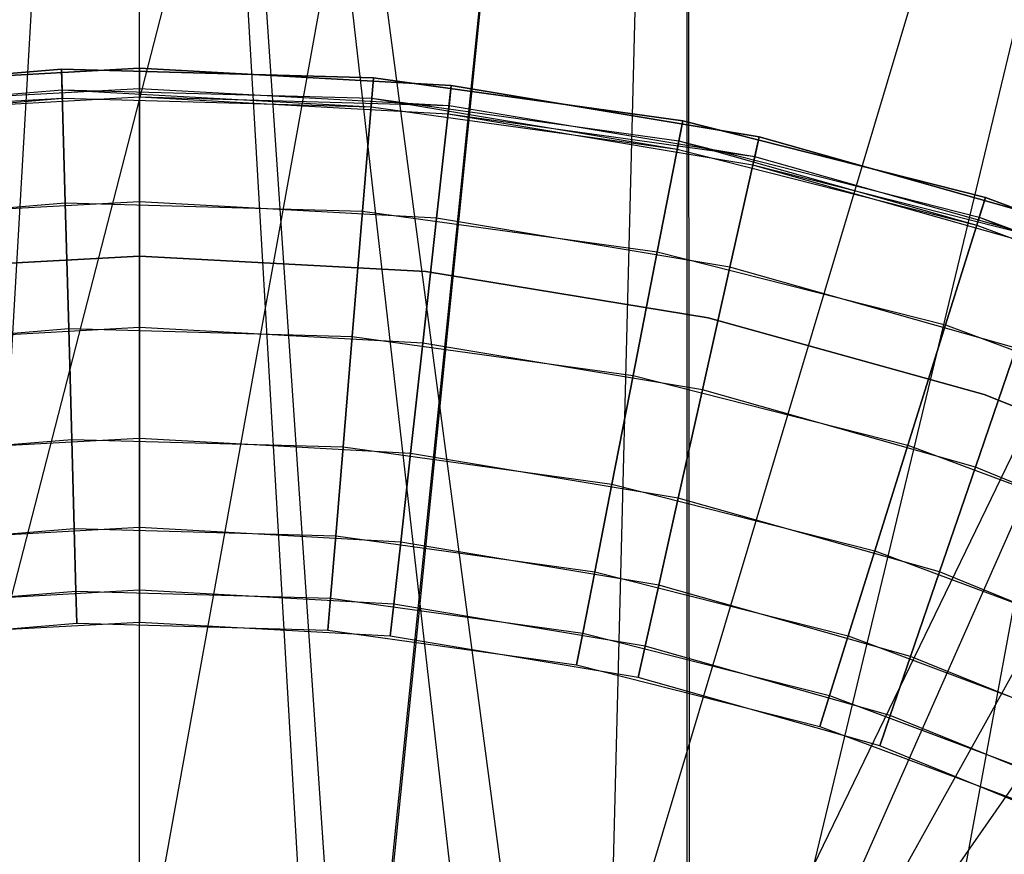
# Model space of a CAD drawing. Extents: x 0.1 to 12.1, y -6 to 6.
# Tile 74 of 181: x 6.042 to 6.228, y 0.387 to 0.545. Entities that reach past the tile are written whole.
import ezdxf

# ---------------------------------------------------------------- set-up
doc = ezdxf.new("R2010")
doc.units = 0
doc.header["$LTSCALE"] = 2.54
doc.layers.get('0').update_dxf_attribs({"linetype": 'CONTINUOUS'})

# ---------------------------------------------------------------- blocks, each defined once
blk = doc.blocks.new('DROPS_COLOR_C_STL')
at = {"color": 0}
for p, q in [((6.01297, 0.32797, 26.50801), (6.16837, 0.93168, 26.50722)), ((6.01297, 0.32797, 26.50801), (6.16837, 0.93168, 26.50722)), ((6.06005, 0.33169, 26.50819), (6.16837, 0.93168, 26.50722)), ((6.06005, 0.33169, 26.50819), (6.16837, 0.93168, 26.50722)), ((6.06005, 0.33169, 14.5082), (6.16837, 0.93168, 14.50917)), ((6.06005, 0.33169, 14.5082), (6.16837, 0.93168, 14.50917)), ((6.10681, 0.32802, 26.50801), (6.16837, 0.93168, 26.50722)), ((6.10681, 0.32802, 26.50801), (6.16837, 0.93168, 26.50722)), ((6.10713, 0.32797, 14.50838), (6.16837, 0.93168, 14.50917)), ((6.10713, 0.32797, 14.50838), (6.16837, 0.93168, 14.50917)), ((6.15275, 0.317, 26.50748), (6.16837, 0.93168, 26.50722)), ((6.15275, 0.317, 26.50748), (6.16837, 0.93168, 26.50722)), ((6.15275, 0.317, 14.50891), (6.16837, 0.93168, 14.50917)), ((6.15275, 0.317, 14.50891), (6.16837, 0.93168, 14.50917)), ((6.16837, 0.31145, 26.50722), (6.16837, 0.93168, 26.50722)), ((6.16837, 0.31145, 26.50722), (6.16837, 0.93168, 26.50722)), ((6.16837, 0.31145, 26.50722), (6.60097, 0.93168, 26.48376)), ((6.16837, 0.31145, 26.50722), (6.60097, 0.93168, 26.48376)), ((6.16837, 0.93168, 14.50917), (6.16881, 0.31128, 14.50918)), ((6.16837, 0.93168, 14.50917), (6.16881, 0.31128, 14.50918)), ((6.44337, 0.93168, 14.52045), (6.16881, 0.31128, 14.50918)), ((6.44337, 0.93168, 14.52045), (6.16881, 0.31128, 14.50918)), ((6.03009, 0.29797, 35.52583), (6.06491, 0.9, 35.52568)), ((6.03009, 0.29797, 35.52583), (6.06491, 0.9, 35.52568)), ((6.09984, 0.29796, 35.52583), (6.06491, 0.9, 35.52568)), ((6.06491, 0.9, 35.52568), (6.13409, 0.29191, 35.52628)), ((6.06491, 0.9, 35.52568), (6.13409, 0.29191, 35.52628)), ((6.06491, 0.3, 35.52568), (6.06491, 0.9, 35.52568)), ((6.09984, 0.29796, 35.52583), (6.06491, 0.9, 35.52568)), ((6.06491, 0.3, 35.52568), (6.06491, 0.9, 35.52568)), ((6.14585, 0.28888, 26.52167), (6.06491, 0.9, 26.52113)), ((6.14585, 0.28888, 26.52167), (6.06491, 0.9, 26.52113)), ((6.10585, 0.29719, 26.52127), (6.06491, 0.9, 26.52113)), ((6.06491, 0.3, 26.52113), (6.06491, 0.9, 26.52113)), ((6.10585, 0.29719, 26.52127), (6.06491, 0.9, 26.52113)), ((6.06491, 0.3, 26.52113), (6.06491, 0.9, 26.52113)), ((6.31607, 0.9, 35.53357), (6.13409, 0.29191, 35.52628)), ((6.31607, 0.9, 35.53357), (6.13409, 0.29191, 35.52628)), ((6.14585, 0.28888, 26.52167), (6.44165, 0.9, 26.53297)), ((6.14585, 0.28888, 26.52167), (6.44165, 0.9, 26.53297)), ((6.31607, 0.9, 35.53357), (6.16756, 0.28189, 35.527)), ((6.31607, 0.9, 35.53357), (6.16756, 0.28189, 35.527)), ((6.19955, 0.26809, 35.52795), (6.31607, 0.9, 35.53357)), ((6.19955, 0.26809, 35.52795), (6.31607, 0.9, 35.53357)), ((6.16881, 0.31128, 14.50918), (6.48947, 0.88767, 14.52358)), ((6.16881, 0.31128, 14.50918), (6.48947, 0.88767, 14.52358)), ((6.05015, 0.5353, 11), (5.99135, 0.53042, 11)), ((5.99135, 0.53042, 11.1), (6.05015, 0.5353, 11.1)), ((6.05015, 0.5353, 10.889), (5.99135, 0.53042, 10.889)), ((5.99135, 0.53042, 11.1), (6.05015, 0.5353, 11.1)), ((6.05015, 0.5353, 10.889), (5.99135, 0.53042, 10.889)), ((5.99135, 0.53042, 10.989), (6.05015, 0.5353, 10.989)), ((5.99135, 0.53042, 10.989), (6.05015, 0.5353, 10.989)), ((6.05015, 0.5353, 11), (5.99135, 0.53042, 11)), ((6.006, 0.53225, 164.4), (6.06491, 0.5355, 164.4)), ((6.06491, 0.5355, 164.3), (6.006, 0.53225, 164.3)), ((6.006, 0.53225, 164.511), (6.06491, 0.5355, 164.511)), ((6.06491, 0.5355, 164.3), (6.006, 0.53225, 164.3)), ((6.006, 0.53225, 164.511), (6.06491, 0.5355, 164.511)), ((6.06491, 0.5355, 164.411), (6.006, 0.53225, 164.411)), ((6.06491, 0.5355, 164.411), (6.006, 0.53225, 164.411)), ((6.006, 0.53225, 164.4), (6.06491, 0.5355, 164.4)), ((6.10913, 0.53367, 11), (6.05015, 0.5353, 11)), ((6.05015, 0.5353, 11.1), (6.10913, 0.53367, 11.1)), ((6.10913, 0.53367, 10.889), (6.05015, 0.5353, 10.889)), ((6.05085, 0.51006, 11.09694), (6.05015, 0.5353, 11.1)), ((6.05015, 0.5353, 11.1), (6.10913, 0.53367, 11.1)), ((6.05085, 0.51006, 11.09694), (6.05015, 0.5353, 11.1)), ((6.05015, 0.5353, 10.889), (6.05085, 0.51006, 10.89207)), ((6.10913, 0.53367, 10.889), (6.05015, 0.5353, 10.889)), ((6.05015, 0.5353, 10.889), (6.05085, 0.51006, 10.89207)), ((6.05015, 0.5353, 10.989), (6.10913, 0.53367, 10.989)), ((6.05026, 0.53141, 10.99061), (6.05015, 0.5353, 10.989)), ((6.05026, 0.53141, 10.99061), (6.05015, 0.5353, 10.989)), ((6.05015, 0.5353, 10.989), (6.10913, 0.53367, 10.989)), ((6.05015, 0.5353, 11), (6.05026, 0.53141, 10.99839)), ((6.05015, 0.5353, 11), (6.05026, 0.53141, 10.99839)), ((6.10913, 0.53367, 11), (6.05015, 0.5353, 11)), ((6.06491, 0.5355, 164.4), (6.12382, 0.53225, 164.4)), ((6.12382, 0.53225, 164.3), (6.06491, 0.5355, 164.3)), ((6.06491, 0.5355, 164.511), (6.12382, 0.53225, 164.511)), ((6.06491, 0.51025, 164.30306), (6.06491, 0.5355, 164.3)), ((6.06491, 0.51025, 164.30306), (6.06491, 0.5355, 164.3)), ((6.12382, 0.53225, 164.3), (6.06491, 0.5355, 164.3)), ((6.06491, 0.5355, 164.511), (6.06491, 0.51025, 164.50793)), ((6.06491, 0.5355, 164.511), (6.12382, 0.53225, 164.511)), ((6.06491, 0.5355, 164.511), (6.06491, 0.51025, 164.50793)), ((6.12382, 0.53225, 164.411), (6.06491, 0.5355, 164.411)), ((6.06491, 0.53161, 164.40939), (6.06491, 0.5355, 164.411)), ((6.12382, 0.53225, 164.411), (6.06491, 0.5355, 164.411)), ((6.06491, 0.53161, 164.40939), (6.06491, 0.5355, 164.411)), ((6.06491, 0.5355, 164.4), (6.12382, 0.53225, 164.4)), ((6.06491, 0.5355, 164.4), (6.06491, 0.53161, 164.40161)), ((6.06491, 0.5355, 164.4), (6.06491, 0.53161, 164.40161)), ((6.10704, 0.50851, 11.09694), (6.10913, 0.53367, 11.1)), ((6.10704, 0.50851, 11.09694), (6.10913, 0.53367, 11.1)), ((6.10913, 0.53367, 10.889), (6.10704, 0.50851, 10.89207)), ((6.10913, 0.53367, 10.889), (6.10704, 0.50851, 10.89207)), ((6.10881, 0.5298, 10.99061), (6.10913, 0.53367, 10.989)), ((6.10881, 0.5298, 10.99061), (6.10913, 0.53367, 10.989)), ((6.10913, 0.53367, 11), (6.10881, 0.5298, 10.99839)), ((6.10913, 0.53367, 11), (6.10881, 0.5298, 10.99839)), ((6.16757, 0.52557, 11), (6.10913, 0.53367, 11)), ((6.10913, 0.53367, 11.1), (6.16757, 0.52557, 11.1)), ((6.16757, 0.52557, 10.889), (6.10913, 0.53367, 10.889)), ((6.10913, 0.53367, 11.1), (6.16757, 0.52557, 11.1)), ((6.16757, 0.52557, 10.889), (6.10913, 0.53367, 10.889)), ((6.10913, 0.53367, 10.989), (6.16757, 0.52557, 10.989)), ((6.10913, 0.53367, 10.989), (6.16757, 0.52557, 10.989)), ((6.16757, 0.52557, 11), (6.10913, 0.53367, 11)), ((6.12104, 0.50716, 164.30306), (6.12382, 0.53225, 164.3)), ((6.12104, 0.50716, 164.30306), (6.12382, 0.53225, 164.3)), ((6.12382, 0.53225, 164.511), (6.12104, 0.50716, 164.50793)), ((6.12382, 0.53225, 164.511), (6.12104, 0.50716, 164.50793)), ((6.12339, 0.52838, 164.40939), (6.12382, 0.53225, 164.411)), ((6.12339, 0.52838, 164.40939), (6.12382, 0.53225, 164.411)), ((6.12382, 0.53225, 164.4), (6.12339, 0.52838, 164.40161)), ((6.12382, 0.53225, 164.4), (6.12339, 0.52838, 164.40161)), ((6.12382, 0.53225, 164.4), (6.18201, 0.52254, 164.4)), ((6.18201, 0.52254, 164.3), (6.12382, 0.53225, 164.3)), ((6.12382, 0.53225, 164.511), (6.18201, 0.52254, 164.511)), ((6.18201, 0.52254, 164.3), (6.12382, 0.53225, 164.3)), ((6.12382, 0.53225, 164.511), (6.18201, 0.52254, 164.511)), ((6.18201, 0.52254, 164.411), (6.12382, 0.53225, 164.411)), ((6.18201, 0.52254, 164.411), (6.12382, 0.53225, 164.411)), ((6.12382, 0.53225, 164.4), (6.18201, 0.52254, 164.4)), ((5.99189, 0.52657, 10.99061), (6.05026, 0.53141, 10.99061)), ((5.99189, 0.52657, 10.99061), (6.05026, 0.53141, 10.99061)), ((5.99189, 0.52657, 10.99839), (6.05026, 0.53141, 10.99839)), ((5.99189, 0.52657, 10.99839), (6.05026, 0.53141, 10.99839)), ((6.06491, 0.53161, 164.40939), (6.00642, 0.52838, 164.40939)), ((6.06491, 0.53161, 164.40939), (6.00642, 0.52838, 164.40939)), ((6.06491, 0.53161, 164.40161), (6.00642, 0.52838, 164.40161)), ((6.05026, 0.53141, 10.99061), (6.10881, 0.5298, 10.99061)), ((6.0503, 0.5298, 10.9945), (6.05026, 0.53141, 10.99061)), ((6.0503, 0.5298, 10.9945), (6.05026, 0.53141, 10.99061)), ((6.05026, 0.53141, 10.99061), (6.10881, 0.5298, 10.99061)), ((6.05026, 0.53141, 10.99839), (6.0503, 0.5298, 10.9945)), ((6.05026, 0.53141, 10.99839), (6.10867, 0.52819, 10.9945)), ((6.05026, 0.53141, 10.99839), (6.10881, 0.5298, 10.99839)), ((6.05026, 0.53141, 10.99839), (6.10881, 0.5298, 10.99839)), ((6.12339, 0.52838, 164.40939), (6.06491, 0.53161, 164.40939)), ((6.06491, 0.53, 164.40551), (6.06491, 0.53161, 164.40939)), ((6.12339, 0.52838, 164.40939), (6.06491, 0.53161, 164.40939)), ((6.06491, 0.53, 164.40551), (6.06491, 0.53161, 164.40939)), ((6.12339, 0.52838, 164.40161), (6.06491, 0.53161, 164.40161)), ((6.06491, 0.53161, 164.40161), (6.06491, 0.53, 164.40551)), ((6.12339, 0.52838, 164.40161), (6.06491, 0.53161, 164.40161)), ((5.99189, 0.52657, 10.99839), (6.0503, 0.5298, 10.9945)), ((5.99211, 0.52498, 10.9945), (6.0503, 0.5298, 10.9945)), ((6.06491, 0.53, 164.40551), (6.0066, 0.52678, 164.40551)), ((6.0503, 0.5298, 10.9945), (6.10867, 0.52819, 10.9945)), ((6.12321, 0.52678, 164.40551), (6.06491, 0.53, 164.40551)), ((6.12339, 0.52838, 164.40161), (6.06491, 0.53, 164.40551)), ((6.10867, 0.52819, 10.9945), (6.10881, 0.5298, 10.99061)), ((6.10867, 0.52819, 10.9945), (6.10881, 0.5298, 10.99061)), ((6.10881, 0.5298, 10.99839), (6.10867, 0.52819, 10.9945)), ((6.10881, 0.5298, 10.99061), (6.16682, 0.52175, 10.99061)), ((6.10881, 0.5298, 10.99061), (6.16682, 0.52175, 10.99061)), ((6.10881, 0.5298, 10.99839), (6.16651, 0.52017, 10.9945)), ((6.10881, 0.5298, 10.99839), (6.16682, 0.52175, 10.99839)), ((6.10881, 0.5298, 10.99839), (6.16682, 0.52175, 10.99839)), ((6.10867, 0.52819, 10.9945), (6.16651, 0.52017, 10.9945)), ((6.12321, 0.52678, 164.40551), (6.12339, 0.52838, 164.40939)), ((6.12321, 0.52678, 164.40551), (6.12339, 0.52838, 164.40939)), ((6.12339, 0.52838, 164.40161), (6.12321, 0.52678, 164.40551)), ((6.18081, 0.51717, 164.40551), (6.12321, 0.52678, 164.40551)), ((6.18116, 0.51874, 164.40161), (6.12321, 0.52678, 164.40551)), ((6.18116, 0.51874, 164.40939), (6.12339, 0.52838, 164.40939)), ((6.18116, 0.51874, 164.40939), (6.12339, 0.52838, 164.40939)), ((6.18116, 0.51874, 164.40161), (6.12339, 0.52838, 164.40161)), ((6.18116, 0.51874, 164.40161), (6.12339, 0.52838, 164.40161)), ((6.16273, 0.50079, 11.09694), (6.16757, 0.52557, 11.1)), ((6.16273, 0.50079, 11.09694), (6.16757, 0.52557, 11.1)), ((6.16757, 0.52557, 10.889), (6.16273, 0.50079, 10.89207)), ((6.16757, 0.52557, 10.889), (6.16273, 0.50079, 10.89207)), ((6.16682, 0.52175, 10.99061), (6.16757, 0.52557, 10.989)), ((6.16682, 0.52175, 10.99061), (6.16757, 0.52557, 10.989)), ((6.16757, 0.52557, 11), (6.16682, 0.52175, 10.99839)), ((6.16757, 0.52557, 11), (6.16682, 0.52175, 10.99839)), ((6.22476, 0.51108, 11), (6.16757, 0.52557, 11)), ((6.16757, 0.52557, 11.1), (6.22476, 0.51108, 11.1)), ((6.22476, 0.51108, 10.889), (6.16757, 0.52557, 10.889)), ((6.16757, 0.52557, 11.1), (6.22476, 0.51108, 11.1)), ((6.22476, 0.51108, 10.889), (6.16757, 0.52557, 10.889)), ((6.16757, 0.52557, 10.989), (6.22476, 0.51108, 10.989)), ((6.16757, 0.52557, 10.989), (6.22476, 0.51108, 10.989)), ((6.22476, 0.51108, 11), (6.16757, 0.52557, 11)), ((6.16651, 0.52017, 10.9945), (6.16682, 0.52175, 10.99061)), ((6.16651, 0.52017, 10.9945), (6.16682, 0.52175, 10.99061)), ((6.16682, 0.52175, 10.99839), (6.16651, 0.52017, 10.9945)), ((6.16682, 0.52175, 10.99061), (6.2236, 0.50737, 10.99061)), ((6.16682, 0.52175, 10.99061), (6.2236, 0.50737, 10.99061)), ((6.16682, 0.52175, 10.99839), (6.22312, 0.50583, 10.9945)), ((6.16682, 0.52175, 10.99839), (6.2236, 0.50737, 10.99839)), ((6.16682, 0.52175, 10.99839), (6.2236, 0.50737, 10.99839)), ((6.17649, 0.4979, 164.30306), (6.18201, 0.52254, 164.3)), ((6.17649, 0.4979, 164.30306), (6.18201, 0.52254, 164.3)), ((6.18201, 0.52254, 164.511), (6.17649, 0.4979, 164.50793)), ((6.18201, 0.52254, 164.511), (6.17649, 0.4979, 164.50793)), ((6.18116, 0.51874, 164.40939), (6.18201, 0.52254, 164.411)), ((6.18116, 0.51874, 164.40939), (6.18201, 0.52254, 164.411)), ((6.18201, 0.52254, 164.4), (6.18116, 0.51874, 164.40161)), ((6.18201, 0.52254, 164.4), (6.18116, 0.51874, 164.40161)), ((6.18201, 0.52254, 164.4), (6.23878, 0.50649, 164.4)), ((6.23878, 0.50649, 164.3), (6.18201, 0.52254, 164.3)), ((6.18201, 0.52254, 164.511), (6.23878, 0.50649, 164.511)), ((6.23878, 0.50649, 164.3), (6.18201, 0.52254, 164.3)), ((6.18201, 0.52254, 164.511), (6.23878, 0.50649, 164.511)), ((6.23878, 0.50649, 164.411), (6.18201, 0.52254, 164.411)), ((6.23878, 0.50649, 164.411), (6.18201, 0.52254, 164.411)), ((6.18201, 0.52254, 164.4), (6.23878, 0.50649, 164.4)), ((6.16651, 0.52017, 10.9945), (6.22312, 0.50583, 10.9945)), ((6.18081, 0.51717, 164.40551), (6.18116, 0.51874, 164.40939)), ((6.18081, 0.51717, 164.40551), (6.18116, 0.51874, 164.40939)), ((6.18116, 0.51874, 164.40161), (6.18081, 0.51717, 164.40551)), ((6.23752, 0.50281, 164.40939), (6.18116, 0.51874, 164.40939)), ((6.23752, 0.50281, 164.40939), (6.18116, 0.51874, 164.40939)), ((6.23752, 0.50281, 164.40161), (6.18116, 0.51874, 164.40161)), ((6.23752, 0.50281, 164.40161), (6.18116, 0.51874, 164.40161)), ((6.237, 0.50128, 164.40551), (6.18081, 0.51717, 164.40551)), ((6.23752, 0.50281, 164.40161), (6.18081, 0.51717, 164.40551)), ((5.99482, 0.50542, 11.09694), (6.05085, 0.51006, 11.09694)), ((5.99482, 0.50542, 11.09694), (6.05085, 0.51006, 11.09694)), ((5.99482, 0.50542, 10.89207), (6.05085, 0.51006, 10.89207)), ((5.99482, 0.50542, 10.89207), (6.05085, 0.51006, 10.89207)), ((6.06491, 0.51025, 164.30306), (6.00877, 0.50716, 164.30306)), ((6.06491, 0.51025, 164.30306), (6.00877, 0.50716, 164.30306)), ((6.06491, 0.51025, 164.50793), (6.00877, 0.50716, 164.50793)), ((6.06491, 0.51025, 164.50793), (6.00877, 0.50716, 164.50793)), ((6.05085, 0.51006, 11.09694), (6.10704, 0.50851, 11.09694)), ((6.0515, 0.48629, 11.08792), (6.05085, 0.51006, 11.09694)), ((6.05085, 0.51006, 11.09694), (6.10704, 0.50851, 11.09694)), ((6.0515, 0.48629, 11.08792), (6.05085, 0.51006, 11.09694)), ((6.05085, 0.51006, 10.89207), (6.0515, 0.48629, 10.90108)), ((6.05085, 0.51006, 10.89207), (6.10704, 0.50851, 10.89207)), ((6.05085, 0.51006, 10.89207), (6.0515, 0.48629, 10.90108)), ((6.05085, 0.51006, 10.89207), (6.10704, 0.50851, 10.89207)), ((6.12104, 0.50716, 164.30306), (6.06491, 0.51025, 164.30306)), ((6.06491, 0.48647, 164.31208), (6.06491, 0.51025, 164.30306)), ((6.06491, 0.48647, 164.31208), (6.06491, 0.51025, 164.30306)), ((6.12104, 0.50716, 164.30306), (6.06491, 0.51025, 164.30306)), ((6.06491, 0.51025, 164.50793), (6.06491, 0.48647, 164.49891)), ((6.12104, 0.50716, 164.50793), (6.06491, 0.51025, 164.50793)), ((6.06491, 0.51025, 164.50793), (6.06491, 0.48647, 164.49891)), ((6.12104, 0.50716, 164.50793), (6.06491, 0.51025, 164.50793)), ((6.21722, 0.48699, 11.09694), (6.22476, 0.51108, 11.1)), ((6.21722, 0.48699, 11.09694), (6.22476, 0.51108, 11.1)), ((6.22476, 0.51108, 10.889), (6.21722, 0.48699, 10.89207)), ((6.22476, 0.51108, 10.889), (6.21722, 0.48699, 10.89207)), ((6.2236, 0.50737, 10.99061), (6.22476, 0.51108, 10.989)), ((6.2236, 0.50737, 10.99061), (6.22476, 0.51108, 10.989)), ((6.22476, 0.51108, 11), (6.2236, 0.50737, 10.99839)), ((6.22476, 0.51108, 11), (6.2236, 0.50737, 10.99839)), ((6.28001, 0.4904, 11), (6.22476, 0.51108, 11)), ((6.22476, 0.51108, 11.1), (6.28001, 0.4904, 11.1)), ((6.28001, 0.4904, 10.889), (6.22476, 0.51108, 10.889)), ((6.22476, 0.51108, 11.1), (6.28001, 0.4904, 11.1)), ((6.28001, 0.4904, 10.889), (6.22476, 0.51108, 10.889)), ((6.22476, 0.51108, 10.989), (6.28001, 0.4904, 10.989)), ((6.22476, 0.51108, 10.989), (6.28001, 0.4904, 10.989)), ((6.28001, 0.4904, 11), (6.22476, 0.51108, 11)), ((6.10508, 0.48481, 11.08792), (6.10704, 0.50851, 11.09694)), ((6.10508, 0.48481, 11.08792), (6.10704, 0.50851, 11.09694)), ((6.10704, 0.50851, 10.89207), (6.10508, 0.48481, 10.90108)), ((6.10704, 0.50851, 10.89207), (6.10508, 0.48481, 10.90108)), ((6.10704, 0.50851, 11.09694), (6.16273, 0.50079, 11.09694)), ((6.10704, 0.50851, 11.09694), (6.16273, 0.50079, 11.09694)), ((6.10704, 0.50851, 10.89207), (6.16273, 0.50079, 10.89207)), ((6.10704, 0.50851, 10.89207), (6.16273, 0.50079, 10.89207)), ((6.11842, 0.48352, 164.31208), (6.12104, 0.50716, 164.30306)), ((6.11842, 0.48352, 164.31208), (6.12104, 0.50716, 164.30306)), ((6.12104, 0.50716, 164.50793), (6.11842, 0.48352, 164.49891)), ((6.12104, 0.50716, 164.50793), (6.11842, 0.48352, 164.49891)), ((6.17649, 0.4979, 164.30306), (6.12104, 0.50716, 164.30306)), ((6.17649, 0.4979, 164.30306), (6.12104, 0.50716, 164.30306)), ((6.17649, 0.4979, 164.50793), (6.12104, 0.50716, 164.50793)), ((6.17649, 0.4979, 164.50793), (6.12104, 0.50716, 164.50793)), ((6.22312, 0.50583, 10.9945), (6.2236, 0.50737, 10.99061)), ((6.22312, 0.50583, 10.9945), (6.2236, 0.50737, 10.99061)), ((6.2236, 0.50737, 10.99839), (6.22312, 0.50583, 10.9945)), ((6.2236, 0.50737, 10.99061), (6.27845, 0.48684, 10.99061)), ((6.2236, 0.50737, 10.99061), (6.27845, 0.48684, 10.99061)), ((6.2236, 0.50737, 10.99839), (6.2778, 0.48536, 10.9945)), ((6.2236, 0.50737, 10.99839), (6.27845, 0.48684, 10.99839)), ((6.2236, 0.50737, 10.99839), (6.27845, 0.48684, 10.99839)), ((6.22312, 0.50583, 10.9945), (6.2778, 0.48536, 10.9945)), ((6.15817, 0.47745, 11.08792), (6.16273, 0.50079, 11.09694)), ((6.15817, 0.47745, 11.08792), (6.16273, 0.50079, 11.09694)), ((6.16273, 0.50079, 10.89207), (6.15817, 0.47745, 10.90108)), ((6.16273, 0.50079, 10.89207), (6.15817, 0.47745, 10.90108)), ((6.16273, 0.50079, 11.09694), (6.21722, 0.48699, 11.09694)), ((6.16273, 0.50079, 11.09694), (6.21722, 0.48699, 11.09694)), ((6.16273, 0.50079, 10.89207), (6.21722, 0.48699, 10.89207)), ((6.16273, 0.50079, 10.89207), (6.21722, 0.48699, 10.89207)), ((6.06491, 0.5, 35.52113), (6.01085, 0.49707, 35.52113)), ((6.01085, 0.49707, 32.52113), (6.06491, 0.5, 32.52113)), ((6.06491, 0.5, 35.52113), (6.01085, 0.49707, 35.52113)), ((6.01085, 0.49707, 32.52113), (6.06491, 0.5, 32.52113)), ((6.06491, 0.5, 15.10455), (6.01085, 0.49707, 15.10455)), ((6.01085, 0.49707, 12.10455), (6.06491, 0.5, 12.10455)), ((6.06491, 0.5, 15.10455), (6.01085, 0.49707, 15.10455)), ((6.01085, 0.49707, 12.10455), (6.06491, 0.5, 12.10455)), ((6.11897, 0.49707, 35.52113), (6.06491, 0.5, 35.52113)), ((6.06491, 0.5, 32.52113), (6.11897, 0.49707, 32.52113)), ((6.06491, 0.5, 32.52113), (6.11897, 0.49707, 32.52113)), ((6.06491, 0.5, 35.52113), (6.06491, 0.5, 32.52113)), ((6.11897, 0.49707, 35.52113), (6.06491, 0.5, 35.52113)), ((6.06491, 0.5, 35.52113), (6.06491, 0.5, 32.52113)), ((6.11897, 0.49707, 15.10455), (6.06491, 0.5, 15.10455)), ((6.06491, 0.5, 12.10455), (6.11897, 0.49707, 12.10455)), ((6.06491, 0.5, 12.10455), (6.11897, 0.49707, 12.10455)), ((6.06491, 0.5, 15.10455), (6.06491, 0.5, 12.10455)), ((6.11897, 0.49707, 15.10455), (6.06491, 0.5, 15.10455)), ((6.06491, 0.5, 15.10455), (6.06491, 0.5, 12.10455)), ((6.17239, 0.48831, 35.52113), (6.11897, 0.49707, 35.52113)), ((6.11897, 0.49707, 32.52113), (6.17239, 0.48831, 32.52113)), ((6.11897, 0.49707, 35.52113), (6.11897, 0.49707, 32.52113)), ((6.17239, 0.48831, 35.52113), (6.11897, 0.49707, 35.52113)), ((6.11897, 0.49707, 32.52113), (6.17239, 0.48831, 32.52113)), ((6.11897, 0.49707, 35.52113), (6.11897, 0.49707, 32.52113)), ((6.17239, 0.48831, 15.10455), (6.11897, 0.49707, 15.10455)), ((6.11897, 0.49707, 12.10455), (6.17239, 0.48831, 12.10455)), ((6.11897, 0.49707, 15.10455), (6.11897, 0.49707, 12.10455)), ((6.17239, 0.48831, 15.10455), (6.11897, 0.49707, 15.10455)), ((6.11897, 0.49707, 12.10455), (6.17239, 0.48831, 12.10455)), ((6.11897, 0.49707, 15.10455), (6.11897, 0.49707, 12.10455)), ((6.17129, 0.4747, 164.31208), (6.17649, 0.4979, 164.30306)), ((6.17129, 0.4747, 164.31208), (6.17649, 0.4979, 164.30306)), ((6.17649, 0.4979, 164.50793), (6.17129, 0.4747, 164.49891)), ((6.17649, 0.4979, 164.50793), (6.17129, 0.4747, 164.49891)), ((6.23058, 0.48261, 164.30306), (6.17649, 0.4979, 164.30306)), ((6.23058, 0.48261, 164.30306), (6.17649, 0.4979, 164.30306)), ((6.23058, 0.48261, 164.50793), (6.17649, 0.4979, 164.50793)), ((6.23058, 0.48261, 164.50793), (6.17649, 0.4979, 164.50793)), ((6.22456, 0.47383, 35.52113), (6.17239, 0.48831, 35.52113)), ((6.17239, 0.48831, 32.52113), (6.22456, 0.47383, 32.52113)), ((6.17239, 0.48831, 35.52113), (6.17239, 0.48831, 32.52113)), ((6.22456, 0.47383, 35.52113), (6.17239, 0.48831, 35.52113)), ((6.17239, 0.48831, 32.52113), (6.22456, 0.47383, 32.52113)), ((6.17239, 0.48831, 35.52113), (6.17239, 0.48831, 32.52113)), ((6.22456, 0.47383, 15.10455), (6.17239, 0.48831, 15.10455)), ((6.17239, 0.48831, 12.10455), (6.22456, 0.47383, 12.10455)), ((6.17239, 0.48831, 15.10455), (6.17239, 0.48831, 12.10455)), ((6.22456, 0.47383, 15.10455), (6.17239, 0.48831, 15.10455)), ((6.17239, 0.48831, 12.10455), (6.22456, 0.47383, 12.10455)), ((6.17239, 0.48831, 15.10455), (6.17239, 0.48831, 12.10455)), ((5.99809, 0.48186, 11.08792), (6.0515, 0.48629, 11.08792)), ((5.99809, 0.48186, 11.08792), (6.0515, 0.48629, 11.08792)), ((5.99809, 0.48186, 10.90108), (6.0515, 0.48629, 10.90108)), ((5.99809, 0.48186, 10.90108), (6.0515, 0.48629, 10.90108)), ((6.06491, 0.48647, 164.31208), (6.01139, 0.48352, 164.31208)), ((6.06491, 0.48647, 164.31208), (6.01139, 0.48352, 164.31208)), ((6.06491, 0.48647, 164.49891), (6.01139, 0.48352, 164.49891)), ((6.06491, 0.48647, 164.49891), (6.01139, 0.48352, 164.49891)), ((6.0515, 0.48629, 11.08792), (6.10508, 0.48481, 11.08792)), ((6.05208, 0.46536, 11.07347), (6.0515, 0.48629, 11.08792)), ((6.0515, 0.48629, 11.08792), (6.10508, 0.48481, 11.08792)), ((6.05208, 0.46536, 11.07347), (6.0515, 0.48629, 11.08792)), ((6.0515, 0.48629, 10.90108), (6.05208, 0.46536, 10.91553)), ((6.0515, 0.48629, 10.90108), (6.10508, 0.48481, 10.90108)), ((6.0515, 0.48629, 10.90108), (6.05208, 0.46536, 10.91553)), ((6.0515, 0.48629, 10.90108), (6.10508, 0.48481, 10.90108)), ((6.11842, 0.48352, 164.31208), (6.06491, 0.48647, 164.31208)), ((6.06491, 0.46554, 164.32654), (6.06491, 0.48647, 164.31208)), ((6.06491, 0.46554, 164.32654), (6.06491, 0.48647, 164.31208)), ((6.11842, 0.48352, 164.31208), (6.06491, 0.48647, 164.31208)), ((6.06491, 0.48647, 164.49891), (6.06491, 0.46554, 164.48447)), ((6.11842, 0.48352, 164.49891), (6.06491, 0.48647, 164.49891)), ((6.06491, 0.48647, 164.49891), (6.06491, 0.46554, 164.48447)), ((6.11842, 0.48352, 164.49891), (6.06491, 0.48647, 164.49891)), ((6.21012, 0.46429, 11.08792), (6.21722, 0.48699, 11.09694)), ((6.21012, 0.46429, 11.08792), (6.21722, 0.48699, 11.09694)), ((6.21722, 0.48699, 10.89207), (6.21012, 0.46429, 10.90108)), ((6.21722, 0.48699, 10.89207), (6.21012, 0.46429, 10.90108)), ((6.21722, 0.48699, 11.09694), (6.26987, 0.46728, 11.09694)), ((6.21722, 0.48699, 11.09694), (6.26987, 0.46728, 11.09694)), ((6.21722, 0.48699, 10.89207), (6.26987, 0.46728, 10.89207)), ((6.21722, 0.48699, 10.89207), (6.26987, 0.46728, 10.89207)), ((6.10335, 0.46395, 11.07347), (6.10508, 0.48481, 11.08792)), ((6.10335, 0.46395, 11.07347), (6.10508, 0.48481, 11.08792)), ((6.10508, 0.48481, 10.90108), (6.10335, 0.46395, 10.91553)), ((6.10508, 0.48481, 10.90108), (6.10335, 0.46395, 10.91553)), ((6.10508, 0.48481, 11.08792), (6.15817, 0.47745, 11.08792)), ((6.10508, 0.48481, 11.08792), (6.15817, 0.47745, 11.08792)), ((6.10508, 0.48481, 10.90108), (6.15817, 0.47745, 10.90108)), ((6.10508, 0.48481, 10.90108), (6.15817, 0.47745, 10.90108)), ((6.11612, 0.46272, 164.32654), (6.11842, 0.48352, 164.31208)), ((6.11612, 0.46272, 164.32654), (6.11842, 0.48352, 164.31208)), ((6.11842, 0.48352, 164.49891), (6.11612, 0.46272, 164.48447)), ((6.11842, 0.48352, 164.49891), (6.11612, 0.46272, 164.48447)), ((6.17129, 0.4747, 164.31208), (6.11842, 0.48352, 164.31208)), ((6.17129, 0.4747, 164.31208), (6.11842, 0.48352, 164.31208)), ((6.17129, 0.4747, 164.49891), (6.11842, 0.48352, 164.49891)), ((6.17129, 0.4747, 164.49891), (6.11842, 0.48352, 164.49891)), ((6.22286, 0.46011, 164.31208), (6.23058, 0.48261, 164.30306)), ((6.22286, 0.46011, 164.31208), (6.23058, 0.48261, 164.30306)), ((6.23058, 0.48261, 164.50793), (6.22286, 0.46011, 164.49891)), ((6.23058, 0.48261, 164.50793), (6.22286, 0.46011, 164.49891)), ((6.15415, 0.45691, 11.07347), (6.15817, 0.47745, 11.08792)), ((6.15415, 0.45691, 11.07347), (6.15817, 0.47745, 11.08792)), ((6.15817, 0.47745, 10.90108), (6.15415, 0.45691, 10.91553)), ((6.15817, 0.47745, 10.90108), (6.15415, 0.45691, 10.91553)), ((6.15817, 0.47745, 11.08792), (6.21012, 0.46429, 11.08792)), ((6.15817, 0.47745, 11.08792), (6.21012, 0.46429, 11.08792)), ((6.15817, 0.47745, 10.90108), (6.21012, 0.46429, 10.90108)), ((6.15817, 0.47745, 10.90108), (6.21012, 0.46429, 10.90108)), ((6.16671, 0.45427, 164.32654), (6.17129, 0.4747, 164.31208)), ((6.16671, 0.45427, 164.32654), (6.17129, 0.4747, 164.31208)), ((6.17129, 0.4747, 164.49891), (6.16671, 0.45427, 164.48447)), ((6.17129, 0.4747, 164.49891), (6.16671, 0.45427, 164.48447)), ((6.22286, 0.46011, 164.31208), (6.17129, 0.4747, 164.31208)), ((6.22286, 0.46011, 164.31208), (6.17129, 0.4747, 164.31208)), ((6.22286, 0.46011, 164.49891), (6.17129, 0.4747, 164.49891)), ((6.22286, 0.46011, 164.49891), (6.17129, 0.4747, 164.49891)), ((6.27485, 0.45379, 35.52113), (6.22456, 0.47383, 35.52113)), ((6.22456, 0.47383, 32.52113), (6.27485, 0.45379, 32.52113)), ((6.22456, 0.47383, 35.52113), (6.22456, 0.47383, 32.52113)), ((6.27485, 0.45379, 35.52113), (6.22456, 0.47383, 35.52113)), ((6.22456, 0.47383, 32.52113), (6.27485, 0.45379, 32.52113)), ((6.22456, 0.47383, 35.52113), (6.22456, 0.47383, 32.52113)), ((6.27485, 0.45379, 15.10455), (6.22456, 0.47383, 15.10455)), ((6.22456, 0.47383, 12.10455), (6.27485, 0.45379, 12.10455)), ((6.22456, 0.47383, 15.10455), (6.22456, 0.47383, 12.10455)), ((6.27485, 0.45379, 15.10455), (6.22456, 0.47383, 15.10455)), ((6.22456, 0.47383, 12.10455), (6.27485, 0.45379, 12.10455)), ((6.22456, 0.47383, 15.10455), (6.22456, 0.47383, 12.10455)), ((6.00096, 0.46113, 11.07347), (6.05208, 0.46536, 11.07347)), ((6.00096, 0.46113, 11.07347), (6.05208, 0.46536, 11.07347)), ((6.00096, 0.46113, 10.91553), (6.05208, 0.46536, 10.91553)), ((6.00096, 0.46113, 10.91553), (6.05208, 0.46536, 10.91553)), ((6.06491, 0.46554, 164.32654), (6.01369, 0.46272, 164.32654)), ((6.06491, 0.46554, 164.32654), (6.01369, 0.46272, 164.32654)), ((6.06491, 0.46554, 164.48447), (6.01369, 0.46272, 164.48447)), ((6.06491, 0.46554, 164.48447), (6.01369, 0.46272, 164.48447)), ((6.05208, 0.46536, 11.07347), (6.10335, 0.46395, 11.07347)), ((6.05254, 0.4485, 11.05443), (6.05208, 0.46536, 11.07347)), ((6.05208, 0.46536, 11.07347), (6.10335, 0.46395, 11.07347)), ((6.05254, 0.4485, 11.05443), (6.05208, 0.46536, 11.07347)), ((6.05208, 0.46536, 10.91553), (6.05254, 0.4485, 10.93457)), ((6.05208, 0.46536, 10.91553), (6.10335, 0.46395, 10.91553)), ((6.05208, 0.46536, 10.91553), (6.05254, 0.4485, 10.93457)), ((6.05208, 0.46536, 10.91553), (6.10335, 0.46395, 10.91553)), ((6.11612, 0.46272, 164.32654), (6.06491, 0.46554, 164.32654)), ((6.06491, 0.44868, 164.34557), (6.06491, 0.46554, 164.32654)), ((6.06491, 0.44868, 164.34557), (6.06491, 0.46554, 164.32654)), ((6.11612, 0.46272, 164.32654), (6.06491, 0.46554, 164.32654)), ((6.06491, 0.46554, 164.48447), (6.06491, 0.44868, 164.46543)), ((6.11612, 0.46272, 164.48447), (6.06491, 0.46554, 164.48447)), ((6.06491, 0.46554, 164.48447), (6.06491, 0.44868, 164.46543)), ((6.11612, 0.46272, 164.48447), (6.06491, 0.46554, 164.48447)), ((6.10196, 0.44714, 11.05443), (6.10335, 0.46395, 11.07347)), ((6.10196, 0.44714, 11.05443), (6.10335, 0.46395, 11.07347)), ((6.10335, 0.46395, 10.91553), (6.10196, 0.44714, 10.93457)), ((6.10335, 0.46395, 10.91553), (6.10196, 0.44714, 10.93457)), ((6.10335, 0.46395, 11.07347), (6.15415, 0.45691, 11.07347)), ((6.10335, 0.46395, 11.07347), (6.15415, 0.45691, 11.07347)), ((6.10335, 0.46395, 10.91553), (6.15415, 0.45691, 10.91553)), ((6.10335, 0.46395, 10.91553), (6.15415, 0.45691, 10.91553)), ((6.20388, 0.44431, 11.07347), (6.21012, 0.46429, 11.08792)), ((6.20388, 0.44431, 11.07347), (6.21012, 0.46429, 11.08792)), ((6.21012, 0.46429, 10.90108), (6.20388, 0.44431, 10.91553)), ((6.21012, 0.46429, 10.90108), (6.20388, 0.44431, 10.91553)), ((6.21012, 0.46429, 11.08792), (6.26032, 0.4455, 11.08792)), ((6.21012, 0.46429, 11.08792), (6.26032, 0.4455, 11.08792)), ((6.21012, 0.46429, 10.90108), (6.26032, 0.4455, 10.90108)), ((6.21012, 0.46429, 10.90108), (6.26032, 0.4455, 10.90108)), ((6.11426, 0.44595, 164.34557), (6.11612, 0.46272, 164.32654)), ((6.11426, 0.44595, 164.34557), (6.11612, 0.46272, 164.32654)), ((6.11612, 0.46272, 164.48447), (6.11426, 0.44595, 164.46543)), ((6.11612, 0.46272, 164.48447), (6.11426, 0.44595, 164.46543)), ((6.16671, 0.45427, 164.32654), (6.11612, 0.46272, 164.32654)), ((6.16671, 0.45427, 164.32654), (6.11612, 0.46272, 164.32654)), ((6.16671, 0.45427, 164.48447), (6.11612, 0.46272, 164.48447)), ((6.16671, 0.45427, 164.48447), (6.11612, 0.46272, 164.48447)), ((6.21607, 0.44032, 164.32654), (6.22286, 0.46011, 164.31208)), ((6.21607, 0.44032, 164.32654), (6.22286, 0.46011, 164.31208)), ((6.22286, 0.46011, 164.49891), (6.21607, 0.44032, 164.48447)), ((6.22286, 0.46011, 164.49891), (6.21607, 0.44032, 164.48447)), ((6.27252, 0.43994, 164.31208), (6.22286, 0.46011, 164.31208)), ((6.27252, 0.43994, 164.31208), (6.22286, 0.46011, 164.31208)), ((6.27252, 0.43994, 164.49891), (6.22286, 0.46011, 164.49891)), ((6.27252, 0.43994, 164.49891), (6.22286, 0.46011, 164.49891)), ((6.15092, 0.44035, 11.05443), (6.15415, 0.45691, 11.07347)), ((6.15092, 0.44035, 11.05443), (6.15415, 0.45691, 11.07347)), ((6.15415, 0.45691, 10.91553), (6.15092, 0.44035, 10.93457)), ((6.15415, 0.45691, 10.91553), (6.15092, 0.44035, 10.93457)), ((6.15415, 0.45691, 11.07347), (6.20388, 0.44431, 11.07347)), ((6.15415, 0.45691, 11.07347), (6.20388, 0.44431, 11.07347)), ((6.15415, 0.45691, 10.91553), (6.20388, 0.44431, 10.91553)), ((6.15415, 0.45691, 10.91553), (6.20388, 0.44431, 10.91553)), ((6.16302, 0.43782, 164.34557), (6.16671, 0.45427, 164.32654)), ((6.16302, 0.43782, 164.34557), (6.16671, 0.45427, 164.32654)), ((6.16671, 0.45427, 164.48447), (6.16302, 0.43782, 164.46543)), ((6.16671, 0.45427, 164.48447), (6.16302, 0.43782, 164.46543)), ((6.21607, 0.44032, 164.32654), (6.16671, 0.45427, 164.32654)), ((6.21607, 0.44032, 164.32654), (6.16671, 0.45427, 164.32654)), ((6.21607, 0.44032, 164.48447), (6.16671, 0.45427, 164.48447)), ((6.21607, 0.44032, 164.48447), (6.16671, 0.45427, 164.48447)), ((6.00328, 0.44442, 11.05443), (6.05254, 0.4485, 11.05443)), ((6.00328, 0.44442, 11.05443), (6.05254, 0.4485, 11.05443)), ((6.00328, 0.44442, 10.93457), (6.05254, 0.4485, 10.93457)), ((6.00328, 0.44442, 10.93457), (6.05254, 0.4485, 10.93457)), ((6.06491, 0.44868, 164.34557), (6.01555, 0.44595, 164.34557)), ((6.06491, 0.44868, 164.34557), (6.01555, 0.44595, 164.34557)), ((6.06491, 0.44868, 164.46543), (6.01555, 0.44595, 164.46543)), ((6.06491, 0.44868, 164.46543), (6.01555, 0.44595, 164.46543)), ((6.05254, 0.4485, 11.05443), (6.10196, 0.44714, 11.05443)), ((6.05287, 0.43669, 11.03191), (6.05254, 0.4485, 11.05443)), ((6.05254, 0.4485, 11.05443), (6.10196, 0.44714, 11.05443)), ((6.05287, 0.43669, 11.03191), (6.05254, 0.4485, 11.05443)), ((6.05254, 0.4485, 10.93457), (6.05287, 0.43669, 10.95709)), ((6.05254, 0.4485, 10.93457), (6.10196, 0.44714, 10.93457)), ((6.05254, 0.4485, 10.93457), (6.05287, 0.43669, 10.95709)), ((6.05254, 0.4485, 10.93457), (6.10196, 0.44714, 10.93457)), ((6.11426, 0.44595, 164.34557), (6.06491, 0.44868, 164.34557)), ((6.06491, 0.43686, 164.36809), (6.06491, 0.44868, 164.34557)), ((6.06491, 0.43686, 164.36809), (6.06491, 0.44868, 164.34557)), ((6.11426, 0.44595, 164.34557), (6.06491, 0.44868, 164.34557)), ((6.06491, 0.44868, 164.46543), (6.06491, 0.43686, 164.44291)), ((6.11426, 0.44595, 164.46543), (6.06491, 0.44868, 164.46543)), ((6.06491, 0.44868, 164.46543), (6.06491, 0.43686, 164.44291)), ((6.11426, 0.44595, 164.46543), (6.06491, 0.44868, 164.46543)), ((6.10098, 0.43536, 11.03191), (6.10196, 0.44714, 11.05443)), ((6.10098, 0.43536, 11.03191), (6.10196, 0.44714, 11.05443)), ((6.10196, 0.44714, 10.93457), (6.10098, 0.43536, 10.95709)), ((6.10196, 0.44714, 10.93457), (6.10098, 0.43536, 10.95709)), ((6.10196, 0.44714, 11.05443), (6.15092, 0.44035, 11.05443)), ((6.10196, 0.44714, 11.05443), (6.15092, 0.44035, 11.05443)), ((6.10196, 0.44714, 10.93457), (6.15092, 0.44035, 10.93457)), ((6.10196, 0.44714, 10.93457), (6.15092, 0.44035, 10.93457)), ((6.11296, 0.4342, 164.36809), (6.11426, 0.44595, 164.34557)), ((6.11296, 0.4342, 164.36809), (6.11426, 0.44595, 164.34557)), ((6.11426, 0.44595, 164.46543), (6.11296, 0.4342, 164.44291)), ((6.11426, 0.44595, 164.46543), (6.11296, 0.4342, 164.44291)), ((6.16302, 0.43782, 164.34557), (6.11426, 0.44595, 164.34557)), ((6.16302, 0.43782, 164.34557), (6.11426, 0.44595, 164.34557)), ((6.16302, 0.43782, 164.46543), (6.11426, 0.44595, 164.46543)), ((6.16302, 0.43782, 164.46543), (6.11426, 0.44595, 164.46543)), ((6.19884, 0.42822, 11.05443), (6.20388, 0.44431, 11.07347)), ((6.19884, 0.42822, 11.05443), (6.20388, 0.44431, 11.07347)), ((6.20388, 0.44431, 10.91553), (6.19884, 0.42822, 10.93457)), ((6.20388, 0.44431, 10.91553), (6.19884, 0.42822, 10.93457)), ((6.20388, 0.44431, 11.07347), (6.25191, 0.42633, 11.07347)), ((6.20388, 0.44431, 11.07347), (6.25191, 0.42633, 11.07347)), ((6.20388, 0.44431, 10.91553), (6.25191, 0.42633, 10.91553)), ((6.20388, 0.44431, 10.91553), (6.25191, 0.42633, 10.91553)), ((6.14866, 0.42875, 11.03191), (6.15092, 0.44035, 11.05443)), ((6.14866, 0.42875, 11.03191), (6.15092, 0.44035, 11.05443)), ((6.15092, 0.44035, 10.93457), (6.14866, 0.42875, 10.95709)), ((6.15092, 0.44035, 10.93457), (6.14866, 0.42875, 10.95709)), ((6.15092, 0.44035, 11.05443), (6.19884, 0.42822, 11.05443)), ((6.15092, 0.44035, 11.05443), (6.19884, 0.42822, 11.05443)), ((6.15092, 0.44035, 10.93457), (6.19884, 0.42822, 10.93457)), ((6.15092, 0.44035, 10.93457), (6.19884, 0.42822, 10.93457)), ((6.21059, 0.42436, 164.34557), (6.21607, 0.44032, 164.32654)), ((6.21059, 0.42436, 164.34557), (6.21607, 0.44032, 164.32654)), ((6.21607, 0.44032, 164.48447), (6.21059, 0.42436, 164.46543)), ((6.21607, 0.44032, 164.48447), (6.21059, 0.42436, 164.46543)), ((6.26359, 0.42101, 164.32654), (6.21607, 0.44032, 164.32654)), ((6.26359, 0.42101, 164.32654), (6.21607, 0.44032, 164.32654)), ((6.26359, 0.42101, 164.48447), (6.21607, 0.44032, 164.48447)), ((6.26359, 0.42101, 164.48447), (6.21607, 0.44032, 164.48447)), ((6.16044, 0.42628, 164.36809), (6.16302, 0.43782, 164.34557)), ((6.16044, 0.42628, 164.36809), (6.16302, 0.43782, 164.34557)), ((6.16302, 0.43782, 164.46543), (6.16044, 0.42628, 164.44291)), ((6.16302, 0.43782, 164.46543), (6.16044, 0.42628, 164.44291)), ((6.21059, 0.42436, 164.34557), (6.16302, 0.43782, 164.34557)), ((6.21059, 0.42436, 164.34557), (6.16302, 0.43782, 164.34557)), ((6.21059, 0.42436, 164.46543), (6.16302, 0.43782, 164.46543)), ((6.21059, 0.42436, 164.46543), (6.16302, 0.43782, 164.46543)), ((6.0049, 0.43272, 11.03191), (6.05287, 0.43669, 11.03191)), ((6.0049, 0.43272, 11.03191), (6.05287, 0.43669, 11.03191)), ((6.0049, 0.43272, 10.95709), (6.05287, 0.43669, 10.95709)), ((6.0049, 0.43272, 10.95709), (6.05287, 0.43669, 10.95709)), ((6.06491, 0.43686, 164.36809), (6.01685, 0.4342, 164.36809)), ((6.06491, 0.43686, 164.36809), (6.01685, 0.4342, 164.36809)), ((6.06491, 0.43686, 164.44291), (6.01685, 0.4342, 164.44291)), ((6.06491, 0.43686, 164.44291), (6.01685, 0.4342, 164.44291)), ((6.05287, 0.43669, 11.03191), (6.10098, 0.43536, 11.03191)), ((6.05304, 0.43061, 11.00722), (6.05287, 0.43669, 11.03191)), ((6.05287, 0.43669, 11.03191), (6.10098, 0.43536, 11.03191)), ((6.05304, 0.43061, 11.00722), (6.05287, 0.43669, 11.03191)), ((6.05287, 0.43669, 10.95709), (6.05304, 0.43061, 10.98178)), ((6.05287, 0.43669, 10.95709), (6.10098, 0.43536, 10.95709)), ((6.05287, 0.43669, 10.95709), (6.05304, 0.43061, 10.98178)), ((6.05287, 0.43669, 10.95709), (6.10098, 0.43536, 10.95709)), ((6.11296, 0.4342, 164.36809), (6.06491, 0.43686, 164.36809)), ((6.06491, 0.43077, 164.39279), (6.06491, 0.43686, 164.36809)), ((6.06491, 0.43077, 164.39279), (6.06491, 0.43686, 164.36809)), ((6.11296, 0.4342, 164.36809), (6.06491, 0.43686, 164.36809)), ((6.06491, 0.43686, 164.44291), (6.06491, 0.43077, 164.41821)), ((6.11296, 0.4342, 164.44291), (6.06491, 0.43686, 164.44291)), ((6.06491, 0.43686, 164.44291), (6.06491, 0.43077, 164.41821)), ((6.11296, 0.4342, 164.44291), (6.06491, 0.43686, 164.44291)), ((6.10048, 0.4293, 11.00722), (6.10098, 0.43536, 11.03191)), ((6.10048, 0.4293, 11.00722), (6.10098, 0.43536, 11.03191)), ((6.10098, 0.43536, 10.95709), (6.10048, 0.4293, 10.98178)), ((6.10098, 0.43536, 10.95709), (6.10048, 0.4293, 10.98178)), ((6.10098, 0.43536, 11.03191), (6.14866, 0.42875, 11.03191)), ((6.10098, 0.43536, 11.03191), (6.14866, 0.42875, 11.03191)), ((6.10098, 0.43536, 10.95709), (6.14866, 0.42875, 10.95709)), ((6.10098, 0.43536, 10.95709), (6.14866, 0.42875, 10.95709)), ((6.11229, 0.42815, 164.39279), (6.11296, 0.4342, 164.36809)), ((6.11229, 0.42815, 164.39279), (6.11296, 0.4342, 164.36809)), ((6.11296, 0.4342, 164.44291), (6.11229, 0.42815, 164.41821)), ((6.11296, 0.4342, 164.44291), (6.11229, 0.42815, 164.41821)), ((6.16044, 0.42628, 164.36809), (6.11296, 0.4342, 164.36809)), ((6.16044, 0.42628, 164.36809), (6.11296, 0.4342, 164.36809)), ((6.16044, 0.42628, 164.44291), (6.11296, 0.4342, 164.44291)), ((6.16044, 0.42628, 164.44291), (6.11296, 0.4342, 164.44291)), ((6.00574, 0.42669, 11.00722), (6.05304, 0.43061, 11.00722)), ((6.00574, 0.42669, 10.98178), (6.05304, 0.43061, 10.98178)), ((6.00574, 0.42669, 11.00722), (6.05304, 0.43061, 11.00722)), ((6.00574, 0.42669, 10.98178), (6.05304, 0.43061, 10.98178)), ((6.06491, 0.43077, 164.39279), (6.01752, 0.42815, 164.39279)), ((6.06491, 0.43077, 164.39279), (6.01752, 0.42815, 164.39279)), ((6.06491, 0.43077, 164.41821), (6.01752, 0.42815, 164.41821)), ((6.06491, 0.43077, 164.41821), (6.01752, 0.42815, 164.41821)), ((6.05304, 0.43061, 11.00722), (6.10048, 0.4293, 11.00722)), ((6.05304, 0.43061, 10.98178), (6.05304, 0.43061, 11.00722)), ((6.05304, 0.43061, 10.98178), (6.10048, 0.4293, 10.98178)), ((6.05304, 0.43061, 11.00722), (6.10048, 0.4293, 11.00722)), ((6.05304, 0.43061, 10.98178), (6.05304, 0.43061, 11.00722)), ((6.05304, 0.43061, 10.98178), (6.10048, 0.4293, 10.98178)), ((6.11229, 0.42815, 164.39279), (6.06491, 0.43077, 164.39279)), ((6.06491, 0.43077, 164.41821), (6.06491, 0.43077, 164.39279)), ((6.11229, 0.42815, 164.41821), (6.06491, 0.43077, 164.41821)), ((6.06491, 0.43077, 164.41821), (6.06491, 0.43077, 164.39279)), ((6.11229, 0.42815, 164.39279), (6.06491, 0.43077, 164.39279)), ((6.11229, 0.42815, 164.41821), (6.06491, 0.43077, 164.41821)), ((6.10048, 0.4293, 11.00722), (6.14749, 0.42278, 11.00722)), ((6.10048, 0.4293, 10.98178), (6.10048, 0.4293, 11.00722)), ((6.10048, 0.4293, 10.98178), (6.14749, 0.42278, 10.98178)), ((6.10048, 0.4293, 11.00722), (6.14749, 0.42278, 11.00722)), ((6.10048, 0.4293, 10.98178), (6.10048, 0.4293, 11.00722)), ((6.10048, 0.4293, 10.98178), (6.14749, 0.42278, 10.98178)), ((6.15911, 0.42034, 164.39279), (6.11229, 0.42815, 164.39279)), ((6.15911, 0.42034, 164.41821), (6.11229, 0.42815, 164.41821)), ((6.11229, 0.42815, 164.41821), (6.11229, 0.42815, 164.39279)), ((6.15911, 0.42034, 164.39279), (6.11229, 0.42815, 164.39279)), ((6.11229, 0.42815, 164.41821), (6.11229, 0.42815, 164.39279)), ((6.15911, 0.42034, 164.41821), (6.11229, 0.42815, 164.41821)), ((6.14749, 0.42278, 11.00722), (6.14866, 0.42875, 11.03191)), ((6.14749, 0.42278, 11.00722), (6.14866, 0.42875, 11.03191)), ((6.14866, 0.42875, 10.95709), (6.14749, 0.42278, 10.98178)), ((6.14866, 0.42875, 10.95709), (6.14749, 0.42278, 10.98178)), ((6.14866, 0.42875, 11.03191), (6.19531, 0.41694, 11.03191)), ((6.14866, 0.42875, 11.03191), (6.19531, 0.41694, 11.03191)), ((6.14866, 0.42875, 10.95709), (6.19531, 0.41694, 10.95709)), ((6.14866, 0.42875, 10.95709), (6.19531, 0.41694, 10.95709)), ((6.19531, 0.41694, 11.03191), (6.19884, 0.42822, 11.05443)), ((6.19531, 0.41694, 11.03191), (6.19884, 0.42822, 11.05443)), ((6.19884, 0.42822, 10.93457), (6.19531, 0.41694, 10.95709)), ((6.19884, 0.42822, 10.93457), (6.19531, 0.41694, 10.95709)), ((6.19884, 0.42822, 11.05443), (6.24514, 0.41088, 11.05443)), ((6.19884, 0.42822, 11.05443), (6.24514, 0.41088, 11.05443)), ((6.19884, 0.42822, 10.93457), (6.24514, 0.41088, 10.93457)), ((6.19884, 0.42822, 10.93457), (6.24514, 0.41088, 10.93457)), ((6.15911, 0.42034, 164.39279), (6.16044, 0.42628, 164.36809)), ((6.15911, 0.42034, 164.39279), (6.16044, 0.42628, 164.36809)), ((6.16044, 0.42628, 164.44291), (6.15911, 0.42034, 164.41821)), ((6.16044, 0.42628, 164.44291), (6.15911, 0.42034, 164.41821)), ((6.20675, 0.41319, 164.36809), (6.16044, 0.42628, 164.36809)), ((6.20675, 0.41319, 164.36809), (6.16044, 0.42628, 164.36809)), ((6.20675, 0.41319, 164.44291), (6.16044, 0.42628, 164.44291)), ((6.20675, 0.41319, 164.44291), (6.16044, 0.42628, 164.44291)), ((6.20675, 0.41319, 164.36809), (6.21059, 0.42436, 164.34557)), ((6.20675, 0.41319, 164.36809), (6.21059, 0.42436, 164.34557)), ((6.21059, 0.42436, 164.46543), (6.20675, 0.41319, 164.44291)), ((6.21059, 0.42436, 164.46543), (6.20675, 0.41319, 164.44291)), ((6.25639, 0.40576, 164.34557), (6.21059, 0.42436, 164.34557)), ((6.25639, 0.40576, 164.34557), (6.21059, 0.42436, 164.34557)), ((6.25639, 0.40576, 164.46543), (6.21059, 0.42436, 164.46543)), ((6.25639, 0.40576, 164.46543), (6.21059, 0.42436, 164.46543)), ((6.14749, 0.42278, 11.00722), (6.1935, 0.41113, 11.00722)), ((6.14749, 0.42278, 10.98178), (6.14749, 0.42278, 11.00722)), ((6.14749, 0.42278, 10.98178), (6.1935, 0.41113, 10.98178)), ((6.14749, 0.42278, 11.00722), (6.1935, 0.41113, 11.00722)), ((6.14749, 0.42278, 10.98178), (6.14749, 0.42278, 11.00722)), ((6.14749, 0.42278, 10.98178), (6.1935, 0.41113, 10.98178)), ((6.20478, 0.40743, 164.39279), (6.15911, 0.42034, 164.39279)), ((6.20478, 0.40743, 164.41821), (6.15911, 0.42034, 164.41821)), ((6.15911, 0.42034, 164.41821), (6.15911, 0.42034, 164.39279)), ((6.20478, 0.40743, 164.39279), (6.15911, 0.42034, 164.39279)), ((6.15911, 0.42034, 164.41821), (6.15911, 0.42034, 164.39279)), ((6.20478, 0.40743, 164.41821), (6.15911, 0.42034, 164.41821)), ((6.1935, 0.41113, 11.00722), (6.19531, 0.41694, 11.03191)), ((6.1935, 0.41113, 11.00722), (6.19531, 0.41694, 11.03191)), ((6.19531, 0.41694, 10.95709), (6.1935, 0.41113, 10.98178)), ((6.19531, 0.41694, 10.95709), (6.1935, 0.41113, 10.98178)), ((6.19531, 0.41694, 11.03191), (6.24039, 0.40006, 11.03191)), ((6.19531, 0.41694, 11.03191), (6.24039, 0.40006, 11.03191)), ((6.19531, 0.41694, 10.95709), (6.24039, 0.40006, 10.95709)), ((6.19531, 0.41694, 10.95709), (6.24039, 0.40006, 10.95709)), ((6.20478, 0.40743, 164.39279), (6.20675, 0.41319, 164.36809)), ((6.20478, 0.40743, 164.39279), (6.20675, 0.41319, 164.36809)), ((6.20675, 0.41319, 164.44291), (6.20478, 0.40743, 164.41821)), ((6.20675, 0.41319, 164.44291), (6.20478, 0.40743, 164.41821)), ((6.25135, 0.39507, 164.36809), (6.20675, 0.41319, 164.36809)), ((6.25135, 0.39507, 164.36809), (6.20675, 0.41319, 164.36809)), ((6.25135, 0.39507, 164.44291), (6.20675, 0.41319, 164.44291)), ((6.25135, 0.39507, 164.44291), (6.20675, 0.41319, 164.44291)), ((6.1935, 0.41113, 11.00722), (6.23794, 0.39449, 11.00722)), ((6.1935, 0.41113, 10.98178), (6.1935, 0.41113, 11.00722)), ((6.1935, 0.41113, 10.98178), (6.23794, 0.39449, 10.98178)), ((6.1935, 0.41113, 11.00722), (6.23794, 0.39449, 11.00722)), ((6.1935, 0.41113, 10.98178), (6.1935, 0.41113, 11.00722)), ((6.1935, 0.41113, 10.98178), (6.23794, 0.39449, 10.98178)), ((6.24875, 0.38957, 164.39279), (6.20478, 0.40743, 164.39279)), ((6.24875, 0.38957, 164.41821), (6.20478, 0.40743, 164.41821)), ((6.20478, 0.40743, 164.41821), (6.20478, 0.40743, 164.39279)), ((6.24875, 0.38957, 164.39279), (6.20478, 0.40743, 164.39279)), ((6.20478, 0.40743, 164.41821), (6.20478, 0.40743, 164.39279)), ((6.24875, 0.38957, 164.41821), (6.20478, 0.40743, 164.41821))]:
    blk.add_line(p, q, dxfattribs=at)

msp = doc.modelspace()

# ---------------------------------------------------------------- block references
at = {"color": 0}
msp.add_blockref('DROPS_COLOR_C_STL', (0, 0), dxfattribs=at)

doc.saveas('drawing.dxf')
